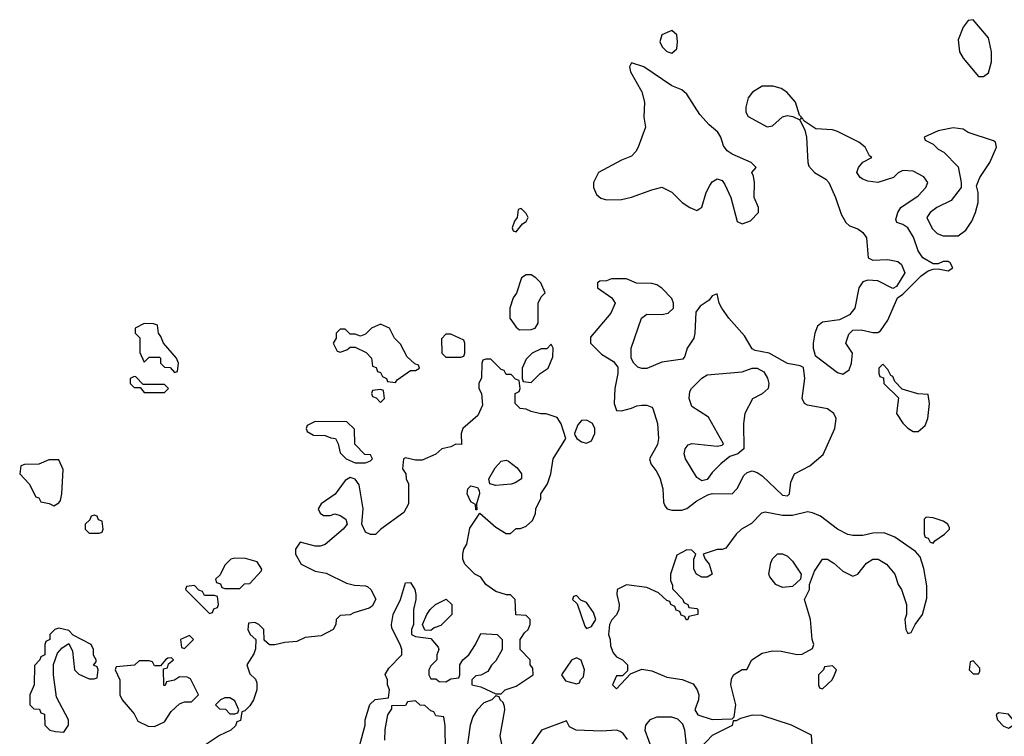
# Model space of a CAD drawing. Header units: inches. Extents: x 2769577 to 2880010, y 685631 to 825129.
# Tile 28 of 155: x 2784914 to 2788833, y 730705 to 733558. Entities that reach past the tile are written whole.
import ezdxf

# ---------------------------------------------------------------- set-up
doc = ezdxf.new("R2010")
doc.units = ezdxf.units.IN
doc.header["$MEASUREMENT"] = 0
doc.layers.add('C7783', color=7, linetype='Continuous')

msp = doc.modelspace()

# ---------------------------------------------------------------- linework, layer by layer
at = {"layer": 'C7783', "color": 4, "elevation": 12}
for points in [[(2788710, 733558), (2788690, 733555.3), (2788670, 733528.7), (2788650, 733478), (2788654.8, 733430), (2788670, 733404.7), (2788730, 733332), (2788750, 733331.3), (2788770, 733346), (2788782, 733390), (2788782, 733430), (2788770, 733486)], [(2787510, 733515.3), (2787470, 733498), (2787462, 733470), (2787472, 733450), (2787490, 733432), (2787510, 733424.7), (2787530, 733442), (2787532.7, 733470), (2787530, 733498)], [(2787350, 733386), (2787342, 733370), (2787346, 733350), (2787390.7, 733270.7), (2787401, 733230), (2787398, 733170), (2787404.7, 733130), (2787376, 733050), (2787367.1, 733032.9), (2787350, 733015.3), (2787310, 732999), (2787218, 732950), (2787198, 732910), (2787198, 732890), (2787210, 732862), (2787227.1, 732847.1), (2787250, 732841), (2787310, 732842.8), (2787350, 732850.8), (2787430, 732881), (2787470, 732891.3), (2787510, 732871.3), (2787550.7, 732830.7), (2787582, 732810), (2787610, 732798), (2787630, 732812), (2787646, 732870), (2787661.5, 732898.5), (2787670, 732912), (2787690, 732924.7), (2787710, 732918), (2787721.4, 732901.4), (2787744.9, 732850), (2787770, 732754), (2787790, 732744.7), (2787823.1, 732756.9), (2787855.3, 732790), (2787855.3, 732810), (2787838, 732850), (2787839, 732910), (2787835.3, 732935.3), (2787828, 732950), (2787846, 732970), (2787826, 732990), (2787750, 733022), (2787730, 733035.3), (2787716, 733056), (2787705.2, 733090), (2787693.2, 733110), (2787658.9, 733138.9), (2787621.1, 733181.1), (2787570, 733261.2), (2787550, 733279), (2787510, 733295.3), (2787398, 733370)], [(2787913.6, 733293.6), (2787870, 733293.2), (2787830.5, 733269.5), (2787813.2, 733246.8), (2787804, 733210), (2787804, 733190), (2787813.2, 733173.2), (2787890, 733131), (2787910, 733136), (2787950, 733171), (2787970, 733176), (2787992, 733172), (2788019.6, 733159.6), (2788038.8, 733118.8), (2788046, 733090), (2788051, 732990), (2788055.3, 732975.3), (2788078, 732950), (2788122.5, 732922.5), (2788134.8, 732910), (2788162, 732850), (2788184, 732784), (2788202, 732750), (2788216.9, 732736.9), (2788250, 732724.7), (2788270, 732711.3), (2788284.7, 732690), (2788292, 732610), (2788310, 732601), (2788370, 732602.8), (2788410, 732594.8), (2788423.5, 732583.5), (2788438, 732550), (2788403.6, 732496.4), (2788390, 732488), (2788330, 732519), (2788290, 732521.2), (2788270, 732514), (2788254.8, 732490), (2788238, 732410), (2788216.9, 732383.1), (2788176.9, 732363.1), (2788110, 732354), (2788090, 732338), (2788079.1, 732310), (2788073, 732270), (2788073, 732250), (2788081.1, 732221.1), (2788170, 732154), (2788190, 732146.8), (2788216, 732164), (2788225.2, 732190), (2788229, 732230), (2788202, 732270), (2788214.6, 732305.4), (2788230, 732322), (2788263.6, 732323.6), (2788310, 732312), (2788330, 732312), (2788340.4, 732319.6), (2788370, 732362), (2788408.7, 732451.3), (2788430, 732464.7), (2788502, 732538), (2788530, 732558), (2788550, 732564.7), (2788570, 732566), (2788610, 732558), (2788628, 732570), (2788618, 732590), (2788610, 732595.3), (2788590, 732595.3), (2788570, 732586), (2788550, 732586), (2788509.3, 732609.3), (2788490, 732638), (2788472.3, 732692.3), (2788450, 732728.7), (2788430, 732742), (2788406, 732750), (2788402, 732762), (2788409, 732790), (2788422, 732810), (2788490, 732857.3), (2788521.2, 732890), (2788529, 732910), (2788512.9, 732932.9), (2788470, 732955.3), (2788430, 732958), (2788411.1, 732948.9), (2788392, 732930), (2788330.5, 732909.5), (2788290, 732915.1), (2788270, 732923.7), (2788259, 732930), (2788246, 732950), (2788252.7, 732970), (2788270, 732991), (2788306, 733010), (2788296.4, 733016.4), (2788279, 733050), (2788254, 733070), (2788170, 733112.3), (2788150, 733119.3), (2788083.2, 733123.2), (2788035.3, 733155.3), (2788030, 733166), (2788022, 733162), (2788026, 733170), (2788018, 733178), (2788002, 733230), (2787968, 733270), (2787944.7, 733284.7)], [(2788630, 733128), (2788570, 733115.3), (2788514, 733090), (2788518, 733078), (2788550, 733062), (2788570, 733042), (2788592, 733030), (2788650, 732972), (2788661, 732910), (2788661, 732890), (2788621.6, 732838.4), (2788564.7, 732810), (2788538, 732790), (2788524.7, 732770), (2788546.4, 732726.4), (2788566.4, 732706.4), (2788590, 732698), (2788650, 732698), (2788680.2, 732719.8), (2788704.7, 732755.3), (2788719, 732790), (2788728.7, 732830), (2788728.7, 732870), (2788723.1, 732896.9), (2788735.3, 732930), (2788775.3, 732990), (2788802, 733050), (2788798, 733070), (2788790, 733075.3), (2788690, 733108.7), (2788670, 733122)], [(2786910, 732806), (2786898, 732802), (2786894, 732770), (2786883.6, 732756.4), (2786874, 732730), (2786878, 732718), (2786890, 732714), (2786915.3, 732744.7), (2786930, 732754), (2786938, 732770), (2786930, 732786)], [(2786950, 732542), (2786930, 732542), (2786912, 732530), (2786891, 732469), (2786878, 732450), (2786864.7, 732410), (2786864.7, 732370), (2786890, 732334), (2786903.6, 732323.6), (2786950, 732324.7), (2786966, 732330), (2786978, 732350), (2786978, 732430), (2786990, 732454), (2787006, 732470), (2786988, 732510), (2786968, 732530)], [(2787330, 732526), (2787270, 732526), (2787250, 732518), (2787223.6, 732516.4), (2787214, 732510), (2787214, 732490), (2787271.1, 732451.1), (2787284.7, 732430), (2787266.8, 732390), (2787186.2, 732293.8), (2787186.8, 732270), (2787230, 732226), (2787277.3, 732197.3), (2787294.8, 732174.8), (2787294.8, 732150), (2787282.8, 732090), (2787281, 732030), (2787290, 732002), (2787310, 732001), (2787350, 732011), (2787370, 732021), (2787390, 732022.8), (2787410, 732022.8), (2787430, 732016), (2787434, 732010), (2787452.4, 731950), (2787457.1, 731890), (2787452.7, 731867.3), (2787421, 731810), (2787426, 731790), (2787450, 731758), (2787464, 731730), (2787474, 731690), (2787476.9, 731636.9), (2787482, 731622), (2787491.1, 731611.1), (2787510, 731604.7), (2787550, 731604.7), (2787570, 731612), (2787610, 731642), (2787653.6, 731666.4), (2787670, 731671.3), (2787750, 731671), (2787770, 731691.3), (2787797.1, 731742.9), (2787810, 731755.5), (2787830, 731761.6), (2787850, 731755.5), (2787870, 731742), (2787950, 731664.7), (2787970, 731662), (2787978, 731670), (2787983.1, 731716.9), (2787998, 731750), (2788058.6, 731781.4), (2788112.5, 731827.5), (2788159, 731930), (2788164, 731970), (2788155.3, 731990), (2788130, 732009), (2788050, 732024), (2788038, 732030), (2788029, 732050), (2788039, 732130), (2788033.6, 732173.6), (2788020.4, 732180.4), (2787970, 732189), (2787898, 732230), (2787841.2, 732241.2), (2787830, 732248), (2787798.9, 732298.9), (2787737.2, 732370), (2787709.2, 732410), (2787699, 732430), (2787690, 732466), (2787670, 732458), (2787658.5, 732441.5), (2787622.6, 732417.4), (2787605.9, 732394.2), (2787602, 732310), (2787597.3, 732290), (2787571, 732250), (2787562, 732218), (2787554, 732206), (2787470, 732194), (2787410, 732169.3), (2787390, 732169.3), (2787375.1, 732175.1), (2787359, 732190), (2787348.7, 732210), (2787348.7, 732250), (2787389, 732370), (2787410, 732386), (2787470, 732384), (2787495.3, 732390), (2787516, 732410), (2787517.2, 732430), (2787510, 732448), (2787470, 732488.7), (2787450, 732502), (2787430, 732508), (2787368.9, 732508.9)], [(2785410, 732348), (2785374, 732330), (2785374, 732310), (2785391.6, 732291.6), (2785392.7, 732232.7), (2785410, 732194), (2785430, 732214), (2785470, 732214), (2785474, 732210), (2785474, 732190), (2785490, 732174), (2785512.7, 732172.7), (2785530, 732154), (2785542, 732158), (2785546, 732190), (2785538, 732210), (2785486, 732270), (2785476.4, 732296.4), (2785466, 732310), (2785462, 732342), (2785447.3, 732347.3)], [(2786350, 732346), (2786314, 732330), (2786290, 732306), (2786270, 732298), (2786250, 732306), (2786230, 732306), (2786210, 732326), (2786190, 732326), (2786174, 732310), (2786174, 732290), (2786162, 732270), (2786178, 732238), (2786190, 732234), (2786216.4, 732243.6), (2786230, 732254), (2786250, 732254), (2786292.7, 732232.7), (2786314, 732210), (2786318, 732178), (2786332.7, 732172.7), (2786338, 732158), (2786350, 732154), (2786358, 732138), (2786374, 732130), (2786378, 732118), (2786410, 732114), (2786416.4, 732123.6), (2786470, 732162), (2786490, 732162), (2786506, 732170), (2786502, 732182), (2786487.3, 732187.3), (2786456.4, 732216.4), (2786430, 732266), (2786406, 732290), (2786386, 732330)], [(2786630, 732306), (2786610, 732306), (2786592.7, 732287.3), (2786594, 732230), (2786610, 732214), (2786670, 732214), (2786682, 732218), (2786686, 732230), (2786686, 732270), (2786682, 732282)], [(2787030, 732266), (2787012, 732248), (2786990, 732248), (2786954, 732230), (2786930, 732206), (2786914, 732170), (2786914, 732130), (2786918, 732118), (2786950, 732114), (2786986, 732150), (2787018, 732170), (2787036.4, 732216.4), (2787038, 732250)], [(2788350, 732186), (2788334, 732170), (2788334, 732150), (2788338, 732138), (2788352.7, 732132.7), (2788354, 732110), (2788412, 732052), (2788404.7, 731990), (2788430, 731951.3), (2788450, 731931.3), (2788470, 731918), (2788490, 731918), (2788518, 731942), (2788528.7, 731970), (2788535.3, 732030), (2788530, 732066), (2788488.9, 732068.9), (2788427.3, 732087.3), (2788398, 732118), (2788390, 732138), (2788382, 732142), (2788370, 732166)], [(2787630, 731722), (2787610, 731735.3), (2787564.5, 731810), (2787559.5, 731830), (2787562.7, 731850), (2787574.8, 731865.2), (2787589.6, 731870.4), (2787690, 731860.7), (2787710, 731864.7), (2787715.3, 731870), (2787655.3, 731975.3), (2787590, 732018), (2787579, 732050), (2787582, 732078), (2787588.7, 732090), (2787629.3, 732130.7), (2787650, 732144.7), (2787790, 732156), (2787830, 732171.3), (2787850, 732171.3), (2787875.5, 732155.5), (2787890.5, 732130.5), (2787896.3, 732110), (2787894, 732090), (2787870, 732069), (2787830.9, 732049.1), (2787801, 731990), (2787794.8, 731950), (2787796, 731850), (2787772, 731830), (2787741.4, 731818.6), (2787704.7, 731790), (2787670, 731755.3), (2787650, 731728)], [(2785370, 732138), (2785354, 732130), (2785354, 732110), (2785370, 732094), (2785394, 732094), (2785410, 732074), (2785490, 732074), (2785506, 732090), (2785490, 732106), (2785406, 732106), (2785376.4, 732136.4)], [(2786350, 732086), (2786318, 732082), (2786314, 732070), (2786318, 732058), (2786332.7, 732052.7), (2786350, 732034), (2786366, 732050), (2786362, 732082)], [(2786090, 731958), (2786058, 731942), (2786054, 731930), (2786058, 731918), (2786083.6, 731903.6), (2786130, 731902), (2786152.7, 731892.7), (2786171.3, 731891.3), (2786182, 731870), (2786190, 731834), (2786214, 731810), (2786250, 731794), (2786290, 731794), (2786310, 731802), (2786318, 731810), (2786310, 731826), (2786287.3, 731827.3), (2786248.4, 731868.4), (2786247.3, 731927.3), (2786216.4, 731956.4)], [(2787170, 731964), (2787150, 731962), (2787135.3, 731944.7), (2787122, 731910), (2787123.6, 731903.6), (2787132, 731890), (2787150, 731878), (2787170, 731872), (2787190, 731882), (2787204, 731910), (2787204, 731930), (2787198, 731942), (2787192.3, 731952.3)], [(2785070, 731806), (2785030, 731806), (2784990, 731788), (2784932.7, 731787.3), (2784918, 731782), (2784914, 731750), (2784952, 731710), (2784978, 731658), (2784990, 731654), (2784998, 731638), (2785031.6, 731631.6), (2785050, 731622), (2785070, 731634), (2785076.4, 731643.6), (2785082, 731670), (2785087.3, 731767.3)], [(2786810, 731704), (2786786, 731710), (2786782, 731730), (2786806.3, 731773.7), (2786830, 731801), (2786850, 731804.7), (2786859.8, 731799.8), (2786894.4, 731774.4), (2786912, 731750), (2786912, 731730), (2786886.4, 731713.6), (2786870, 731709.2)], [(2786730, 731606), (2786728, 731628), (2786710, 731638), (2786695.3, 731670), (2786698, 731690), (2786710, 731702), (2786736, 731696), (2786743.6, 731683.6), (2786744.7, 731670), (2786732, 731630), (2786734, 731606)], [(2788050, 731599), (2787990, 731584), (2787950, 731584), (2787882, 731598), (2787866.4, 731593.6), (2787827.1, 731552.9), (2787786.8, 731530), (2787766, 731510), (2787725.4, 731454.6), (2787710, 731448.7), (2787690, 731448.7), (2787634, 731430), (2787642, 731410), (2787658, 731390), (2787671.1, 731351.1), (2787650, 731338), (2787630, 731338), (2787608, 731350), (2787598, 731370), (2787598, 731410), (2787606, 731430), (2787590, 731446), (2787570, 731448), (2787530, 731426), (2787504.7, 731350), (2787504.7, 731324.7), (2787512.7, 731307.3), (2787512.7, 731292.7), (2787554, 731250), (2787558, 731238), (2787574, 731230), (2787578, 731218), (2787610, 731214), (2787614, 731210), (2787614, 731190), (2787578, 731182), (2787574, 731170), (2787568, 731168), (2787562, 731182), (2787547.3, 731187.3), (2787542, 731202), (2787527.3, 731207.3), (2787522, 731222), (2787506, 731230), (2787502, 731242), (2787490, 731246), (2787456.4, 731276.4), (2787410, 731298), (2787330, 731308.7), (2787292, 731290), (2787291, 731270), (2787300.7, 731230), (2787298.8, 731210), (2787290, 731188), (2787271, 731169), (2787262, 731150), (2787258, 731110), (2787264.7, 731090), (2787265.4, 731065.4), (2787276.9, 731036.9), (2787290, 731022), (2787314, 731010), (2787334, 730990), (2787334, 730966), (2787314, 730946), (2787290, 730946), (2787274, 730910), (2787290, 730894), (2787346, 730954), (2787390, 730972), (2787430, 730966), (2787490, 730941), (2787550.9, 730930.9), (2787594.4, 730914.4), (2787611.3, 730890), (2787618, 730870), (2787616, 730850), (2787602, 730810), (2787614, 730790), (2787670, 730771.3), (2787750, 730774), (2787758, 730782), (2787765.2, 730830), (2787744.5, 730910), (2787747, 730933), (2787755.3, 730950), (2787790, 730971), (2787808.4, 730971.6), (2787829, 731010), (2787870, 731036.3), (2787910, 731044.9), (2787944.5, 731044.5), (2788008.7, 731031.3), (2788028.4, 731031.6), (2788070, 731054), (2788075.3, 731070), (2788068.7, 731090), (2788062, 731170), (2788038, 731250), (2788058, 731290), (2788058, 731310), (2788078, 731362), (2788109.3, 731410.7), (2788130, 731410.8), (2788154.9, 731394.9), (2788190, 731362.8), (2788230, 731342.8), (2788250, 731351), (2788285.4, 731394.6), (2788310, 731410.8), (2788330.6, 731410.6), (2788364.7, 731390), (2788398, 731350), (2788411.3, 731310), (2788424.7, 731290), (2788444.7, 731230), (2788444.7, 731190), (2788438, 731170), (2788442, 731130), (2788450, 731114), (2788462, 731118), (2788478, 731150), (2788508, 731190), (2788524.7, 731255.3), (2788524.7, 731304.7), (2788513.6, 731373.6), (2788499, 731419), (2788480.4, 731440.4), (2788398, 731498), (2788354.6, 731514.6), (2788310, 731514), (2788270, 731504), (2788230, 731504), (2788210, 731509), (2788170, 731529.2), (2788102, 731582), (2788070, 731595.3)], [(2785210, 731586), (2785198, 731582), (2785192.7, 731567.3), (2785174, 731550), (2785174, 731530), (2785190, 731514), (2785230, 731514), (2785242, 731518), (2785246, 731530), (2785242, 731562), (2785227.3, 731567.3), (2785222, 731582)], [(2788522, 731578), (2788514, 731570), (2788514, 731510), (2788518, 731498), (2788530, 731494), (2788538, 731478), (2788550, 731474), (2788556.4, 731483.6), (2788595.3, 731510), (2788615.3, 731530), (2788615.3, 731535.3), (2788608, 731550), (2788590, 731562), (2788550, 731575.3)], [(2785770, 731414), (2785754, 731410), (2785730, 731386), (2785712, 731348), (2785694, 731330), (2785698, 731318), (2785712.7, 731312.7), (2785718, 731298), (2785730, 731294), (2785790, 731294), (2785808.4, 731311.6), (2785830, 731314), (2785876.4, 731363.6), (2785878, 731370), (2785859, 731399), (2785812.9, 731412.9)], [(2787950, 731297.2), (2787924, 731310), (2787900.1, 731340.1), (2787896, 731350), (2787904.1, 731395.9), (2787910, 731412), (2787930, 731431.3), (2787951.1, 731431.1), (2787970, 731422), (2787990, 731402), (2788024.7, 731350), (2788022, 731330), (2787990, 731302)], [(2785610, 731306), (2785578, 731302), (2785574, 731290), (2785670, 731194), (2785682, 731198), (2785687.3, 731212.7), (2785702, 731218), (2785706, 731230), (2785702, 731262), (2785690, 731266), (2785650, 731266), (2785642, 731282), (2785627.3, 731287.3)], [(2786550, 731126), (2786527.3, 731127.3), (2786518, 731150), (2786535.3, 731190), (2786548, 731210), (2786568.7, 731230), (2786611.6, 731251.6), (2786634, 731230), (2786634, 731190), (2786590, 731146), (2786563.6, 731136.4)], [(2787130, 731266), (2787118, 731262), (2787114, 731250), (2787132.7, 731232.7), (2787163.6, 731143.6), (2787170, 731134), (2787190, 731142), (2787208, 731170), (2787198, 731198), (2787170, 731238), (2787147.3, 731247.3)], [(2785070, 731135.3), (2785054, 731130), (2785034, 731110), (2785034, 731090), (2785018, 731082), (2785014, 731070), (2785014, 731030), (2784998, 731022), (2784994, 731010), (2784972.7, 730987.3), (2784972, 730910), (2784954, 730870), (2784954, 730830), (2784970, 730814), (2784992.7, 730812.7), (2784998, 730798), (2785012.7, 730792.7), (2785014, 730750), (2785034, 730730), (2785056.4, 730723.6), (2785090, 730722), (2785108, 730750), (2785108, 730770), (2785060.4, 730860.4), (2785048.7, 730950), (2785048.7, 730991.3), (2785064, 731036), (2785083.1, 731056.9), (2785110, 731074), (2785123.6, 731043.6), (2785132, 730970), (2785150, 730952), (2785190, 730934), (2785210, 730934), (2785222, 730938), (2785226, 730970), (2785222, 730982), (2785208.4, 730988.4), (2785218, 731002), (2785218, 731010), (2785208.4, 731028.4), (2785208, 731050), (2785198, 731070), (2785127.3, 731107.3), (2785110, 731126)], [(2785590, 731106), (2785554, 731090), (2785558, 731058), (2785570, 731054), (2785606, 731090)], [(2785518, 731018), (2785503.6, 731016.4), (2785494, 731010), (2785474, 730986), (2785450, 730986), (2785442, 731002), (2785430, 731006), (2785390, 731006), (2785371.6, 730988.4), (2785298, 730982), (2785294, 730970), (2785312, 730930), (2785312, 730870), (2785322, 730850), (2785370, 730794), (2785384.7, 730764.7), (2785425.4, 730745.4), (2785450, 730744.7), (2785490, 730762), (2785516.4, 730803.6), (2785550, 730834), (2785570, 730842), (2785598, 730842), (2785626, 730870), (2785593.6, 730933.6), (2785580.4, 730940.4), (2785550, 730942), (2785530, 730928), (2785498, 730922), (2785492.7, 730907.3), (2785487.3, 730907.3), (2785486, 730974), (2785502, 730978), (2785506, 730994), (2785526, 731010)], [(2787130, 731018), (2787110, 731008.7), (2787071.3, 730950), (2787086.4, 730926.4), (2787130, 730914), (2787142, 730918), (2787146, 730930), (2787158, 730942), (2787162, 730970), (2787148.4, 731008.4)], [(2788710, 731006), (2788698, 731002), (2788694, 730970), (2788710, 730954), (2788730, 730954), (2788736.4, 730963.6), (2788736.4, 730976.4)], [(2788150, 730986), (2788118, 730982), (2788114, 730970), (2788094, 730950), (2788094, 730910), (2788098, 730898), (2788110, 730894), (2788148, 730930), (2788158, 730950), (2788166, 730970)], [(2785750, 730858), (2785730, 730858), (2785714, 730850), (2785694, 730830), (2785710, 730814), (2785732.7, 730812.7), (2785750, 730794), (2785770, 730794), (2785782, 730798), (2785786, 730810), (2785770, 730846)], [(2787510, 730781.2), (2787450, 730781.2), (2787422, 730770), (2787404.7, 730750), (2787402.8, 730730), (2787431, 730650), (2787462, 730610), (2787510, 730578), (2787530, 730574), (2787542, 730578), (2787548, 730610), (2787556.4, 730623.6), (2787568.9, 730671.1), (2787562, 730730), (2787553.6, 730753.6), (2787533.2, 730773.2)], [(2788810, 730799), (2788801, 730790), (2788806, 730770), (2788830, 730746), (2788850, 730738), (2788868, 730750), (2788868.7, 730770), (2788850, 730793.2)]]:
    msp.add_lwpolyline(points, close=True, dxfattribs=at)
for points in [[(2786268.4, 730671.6), (2786288.7, 730750), (2786288.9, 730771.1), (2786308.4, 730831.6), (2786328.4, 730851.6), (2786382, 730858), (2786386, 730890), (2786378, 730910), (2786378, 730930), (2786368.9, 730951.1), (2786383.1, 730976.9), (2786435.3, 731030), (2786435.3, 731050), (2786428.7, 731070), (2786395.3, 731135.3), (2786394, 731150), (2786401.2, 731190), (2786429.2, 731250), (2786450, 731316), (2786470, 731318), (2786486.8, 731290), (2786490.8, 731269.2), (2786490.9, 731249.1), (2786481, 731210), (2786482, 731150), (2786474, 731130), (2786474, 731110), (2786490, 731102), (2786550, 731094), (2786579.6, 731059.6), (2786582, 731050), (2786574, 731030), (2786574, 731010), (2786550, 730986), (2786542, 730970), (2786542, 730950), (2786550, 730934), (2786570, 730934), (2786583.6, 730923.6), (2786610, 730922), (2786630, 730934), (2786662, 730938), (2786666, 730950), (2786666, 730990), (2786678, 731010), (2786702, 731030), (2786728.7, 731070), (2786750, 731114), (2786814, 731110), (2786834, 731090), (2786834, 731050), (2786810, 731006), (2786791.6, 730988.4), (2786776.9, 730963.1), (2786750, 730948), (2786730, 730946), (2786714, 730930), (2786714, 730910), (2786750, 730902), (2786810, 730874), (2786830, 730874), (2786846, 730890), (2786890, 730904.7), (2786958, 730950), (2786956.4, 730976.4), (2786946, 730990), (2786946, 731010), (2786906, 731050), (2786906, 731090), (2786923.1, 731116.9), (2786938, 731130), (2786946, 731150), (2786946, 731170), (2786930, 731186), (2786888.7, 731188.7), (2786886, 731250), (2786868, 731268), (2786852, 731268), (2786810, 731282), (2786768.9, 731308.9), (2786750, 731338), (2786726, 731350), (2786686, 731390), (2786678, 731410), (2786678, 731430), (2786682, 731450), (2786694, 731470), (2786706.3, 731533.7), (2786746, 731594), (2786810, 731538), (2786850, 731512), (2786867.3, 731512.7), (2786890, 731532), (2786907.3, 731532.7), (2786930, 731542), (2786955.3, 731564.7), (2786967.3, 731592.7), (2786968, 731610), (2786988, 731652), (2786988.7, 731670), (2787015.3, 731710), (2787028.7, 731750), (2787037.2, 731810), (2787088, 731890), (2787069.1, 731949.1), (2787053.6, 731973.6), (2787010, 731988.7), (2786989.1, 731989.1), (2786950, 731998), (2786930, 732008), (2786906, 732010), (2786886, 732030), (2786886, 732070), (2786902, 732078), (2786906, 732090), (2786902, 732122), (2786887.3, 732127.3), (2786870, 732146), (2786850, 732146), (2786842, 732162), (2786830, 732166), (2786790, 732206), (2786770, 732206), (2786758, 732202), (2786754, 732190), (2786752.7, 732132.7), (2786742, 732110), (2786742, 732090), (2786752, 732070), (2786756.9, 732023.1), (2786738, 731982), (2786678, 731930), (2786672, 731910), (2786672.7, 731867.3), (2786650, 731868), (2786630, 731858), (2786594, 731850), (2786570, 731828), (2786516, 731804), (2786490, 731804), (2786450, 731814), (2786442, 731810), (2786438, 731770), (2786451.3, 731750), (2786452, 731730), (2786462, 731710), (2786462, 731630), (2786443.6, 731596.4), (2786352, 731530), (2786330.9, 731509.1), (2786310, 731508), (2786290, 731518), (2786275.3, 731550), (2786281.2, 731610), (2786265.6, 731705.6), (2786250, 731728.7), (2786230, 731735.3), (2786210, 731724), (2786170, 731668.7), (2786114, 731630), (2786102, 731610), (2786110, 731594), (2786123.6, 731583.6), (2786150, 731584.7), (2786168.7, 731591.3), (2786190, 731584.7), (2786212, 731570), (2786218, 731550), (2786201, 731530), (2786130, 731469), (2786110, 731462), (2786090, 731462), (2786030, 731478), (2786012, 731450), (2786012, 731430), (2786034, 731390), (2786090, 731362), (2786134.4, 731354.4), (2786215.3, 731315.3), (2786246.4, 731306.4), (2786290, 731304.7), (2786299.8, 731299.8), (2786312, 731290), (2786331.1, 731251.1), (2786316.9, 731223.1), (2786305.4, 731214.6), (2786243.6, 731196.4), (2786230, 731188), (2786190, 731186), (2786174, 731170), (2786172, 731150), (2786162, 731130), (2786114.4, 731105.6), (2786050, 731098), (2786016.9, 731083.1), (2785970, 731079), (2785930, 731068.7), (2785908.7, 731068.7), (2785887.3, 731087.3), (2785886, 731130), (2785866, 731150), (2785850, 731158), (2785824.7, 731155.3), (2785822, 731130), (2785832, 731110), (2785854, 731090), (2785852.7, 731052.7), (2785846.4, 731033.6), (2785818, 730990), (2785830, 730954), (2785852.7, 730932.7), (2785858, 730918), (2785858, 730890), (2785844.7, 730850), (2785830, 730826), (2785810, 730806), (2785798, 730802), (2785792.7, 730767.3), (2785778, 730762), (2785772.7, 730747.3), (2785754, 730730), (2785710, 730708.7), (2785650, 730668)], [(2786833.2, 730673.2), (2786826.8, 730706.8), (2786845.2, 730810), (2786844, 730824), (2786839, 730839), (2786826, 730850), (2786822, 730862), (2786810, 730866), (2786794, 730850), (2786762, 730838), (2786734.8, 730810), (2786718, 730782), (2786706.8, 730750), (2786690, 730626)], [(2786608.4, 730648.4), (2786607.3, 730747.3), (2786602, 730782), (2786570, 730786), (2786562, 730802), (2786550, 730806), (2786527.3, 730827.3), (2786508.4, 730828.4), (2786490, 730846), (2786458, 730842), (2786450, 730828), (2786394, 730826), (2786394, 730814), (2786378, 730790), (2786367.5, 730732.5), (2786366, 730690)], [(2788068, 730670), (2788066, 730710), (2787986, 730750), (2787868.4, 730788.4), (2787830, 730788.7), (2787783.6, 730776.4), (2787766, 730766), (2787754, 730766), (2787750, 730748), (2787670, 730708), (2787602.8, 730637.2)], [(2787332.9, 730692.9), (2787316.5, 730716.5), (2787304.7, 730724.7), (2787290, 730729), (2787230, 730725.2), (2787129.3, 730729.3), (2787103.1, 730743.1), (2787090, 730766), (2786991.1, 730728.9), (2786942, 730658)]]:
    msp.add_lwpolyline(points, dxfattribs=at)

doc.saveas('drawing.dxf')
